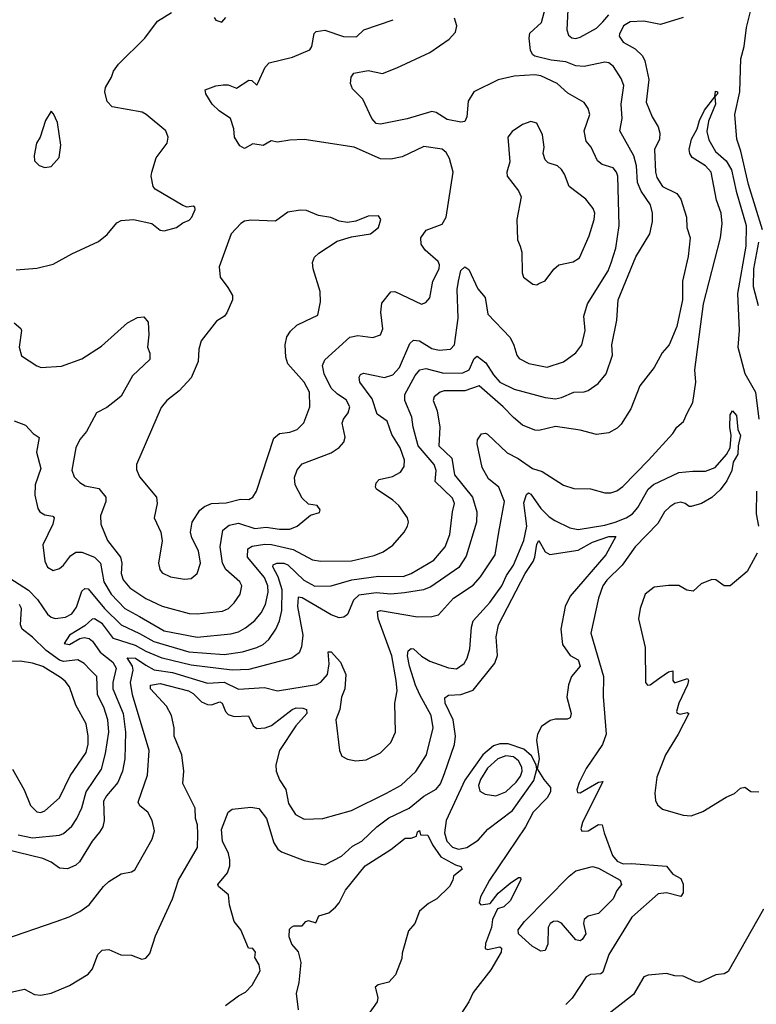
# Model space of a CAD drawing. Extents: x 2057697 to 2160550, y 827490 to 1016834.
# Tile 58 of 256: x 2088572 to 2092151, y 886122 to 890905. Entities that reach past the tile are written whole.
import ezdxf

# ---------------------------------------------------------------- set-up
doc = ezdxf.new("R2010")
doc.units = 0

msp = doc.modelspace()

# ---------------------------------------------------------------- linework, layer by layer
at = {"layer": '0CON20XD'}
for points in [[(2092180.4, 889885), (2092113.3, 890105), (2092076.6, 890266.6), (2092056.8, 890325), (2092047.2, 890445), (2092071.7, 890555), (2092075.7, 890715), (2092092.4, 890775), (2092103.3, 890866.7), (2092128.5, 890965), (2092170.5, 891035)], [(2088525, 888192.9), (2088615, 888133.9), (2088658.2, 888088.2), (2088706.9, 888016.9), (2088725, 888002.9), (2088745, 887997.1), (2088795, 888002.9), (2088825, 888019.6), (2088849.1, 888050.9), (2088875, 888128.9), (2088888.1, 888141.9), (2088905, 888141.2), (2088984.8, 888045), (2089065.9, 887965), (2089155, 887924.1), (2089224.1, 887884.1), (2089394.8, 887835.2), (2089565, 887821.6), (2089655, 887835.2), (2089724.8, 887855.2), (2089755, 887870.7), (2089783.1, 887895), (2089816.7, 887945), (2089834.4, 887985.6), (2089845.2, 888034.8), (2089848, 888135), (2089828.8, 888198.8), (2089802.5, 888247.5), (2089803.3, 888256.7), (2089822, 888265), (2089855, 888265.8), (2089875, 888257.1), (2089952.2, 888182.2), (2090006.1, 888153.9), (2090085, 888155.3), (2090186.2, 888183.8), (2090315, 888201.4), (2090435, 888200.4), (2090475, 888214.5), (2090585, 888279.1), (2090638.7, 888345), (2090662.9, 888405), (2090674.7, 888515), (2090685.3, 888555), (2090675, 888581.5), (2090591.6, 888661.6), (2090595.7, 888715), (2090586.8, 888745), (2090508.2, 888835), (2090484.7, 888925), (2090478.2, 888975), (2090442.9, 889055), (2090444.1, 889085), (2090494, 889176), (2090516.4, 889205), (2090545, 889210.7), (2090632.2, 889187.8), (2090725, 889189.1), (2090755.7, 889204.3), (2090781, 889259), (2090795, 889270), (2090837.6, 889237.6), (2090875, 889179.2), (2090905.5, 889145), (2090975, 889111.1), (2091125, 889069.6), (2091175, 889064), (2091205, 889070), (2091265, 889095.4), (2091315, 889097.1), (2091335, 889104.5), (2091382.7, 889137.3), (2091421.5, 889185), (2091452.3, 889275), (2091449.1, 889325), (2091473.8, 889445), (2091479.7, 889545), (2091565, 889753.1), (2091633.8, 889865), (2091646.2, 889925), (2091647.5, 889965), (2091637.2, 890005), (2091592, 890072), (2091573.8, 890113.8), (2091569, 890195), (2091555.5, 890244.5), (2091487.3, 890365), (2091499.1, 890425), (2091494.5, 890495), (2091507.1, 890585), (2091495, 890619.2), (2091458.1, 890678.1), (2091435, 890694.7), (2091415, 890698), (2091315, 890677.2), (2091275, 890680.4), (2091225, 890700.6), (2091155, 890709), (2091075, 890728.3), (2091064.6, 890734.6), (2091054.6, 890754.6), (2091047.7, 890815), (2091051.2, 890838.8), (2091108, 890892), (2091127.4, 890965)], [(2088555, 889690), (2088655, 889698.5), (2088735, 889717.1), (2088825, 889767.1), (2088955, 889827.5), (2088998, 889862), (2089045, 889918.8), (2089065, 889930), (2089125, 889933.8), (2089214.4, 889914.4), (2089255, 889882), (2089275, 889880), (2089333.8, 889895), (2089365, 889918.1), (2089395, 889930.6), (2089409.4, 889945), (2089425, 889982.5), (2089423.3, 889995), (2089415, 890000), (2089386.1, 889993.9), (2089365, 890002.9), (2089231.2, 890081.2), (2089221.2, 890095), (2089210.8, 890145), (2089214.2, 890165), (2089235.8, 890234.2), (2089288.8, 890305), (2089293.6, 890333.6), (2089282.5, 890365), (2089186.2, 890445), (2089166.7, 890455), (2089021.5, 890481.5), (2088997, 890507), (2088985.6, 890555), (2088988.6, 890575), (2089018, 890625), (2089028, 890655), (2089051.7, 890688.3), (2089180.8, 890815), (2089241.7, 890898.3), (2089310, 890940)], [(2091235.8, 890955), (2091231.3, 890855), (2091239.1, 890829.1), (2091255, 890816.9), (2091275, 890814.2), (2091295, 890820), (2091375, 890864.3), (2091404.9, 890895.1), (2091435, 890928.3)], [(2091795, 890915.7), (2091685, 890882.4), (2091605, 890898.1), (2091538.8, 890895), (2091505.4, 890875), (2091486.7, 890835), (2091485.4, 890825), (2091505, 890795.5), (2091562.8, 890762.8), (2091598.8, 890728.8), (2091610.3, 890705), (2091628.4, 890615), (2091615.9, 890505), (2091645, 890433.8), (2091674, 890384), (2091683.1, 890353.1), (2091680, 890325), (2091657.1, 890275), (2091661.6, 890165), (2091668.3, 890138.3), (2091695.7, 890095), (2091765, 890060.6), (2091783.8, 890033.8), (2091811.9, 889945), (2091813.6, 889895), (2091829.6, 889845), (2091819.6, 889755), (2091793.3, 889635), (2091791.9, 889545), (2091765.4, 889415), (2091727.8, 889325), (2091693.7, 889286.3), (2091654.6, 889215.4), (2091585, 889126.7), (2091541.1, 889015), (2091495, 888940), (2091475, 888920.8), (2091435, 888897.5), (2091375, 888890), (2091295, 888910.6), (2091175, 888928.9), (2091095, 888909.5), (2091075, 888911.5), (2091015.9, 888935.9), (2090972.2, 888972.2), (2090921.1, 889025), (2090805, 889126.5), (2090735, 889102.2), (2090635, 889101.6), (2090614.5, 889095), (2090586.2, 889073.8), (2090580.9, 889055), (2090600.6, 889005), (2090612.9, 888925), (2090609.2, 888835), (2090671.8, 888775), (2090684.2, 888695), (2090772.6, 888585), (2090792.6, 888515), (2090791.6, 888465), (2090741.3, 888298.7), (2090705.8, 888244.2), (2090570.4, 888149.6), (2090534, 888136), (2090441.7, 888121.7), (2090375.2, 888115.2), (2090305, 888120.4), (2090220.4, 888109.6), (2090194.6, 888085), (2090165, 888015.8), (2090146.6, 888003.4), (2090125, 888000), (2090085, 888013.6), (2089945, 888096.4), (2089925, 888100), (2089922.1, 888055), (2089948.2, 887915), (2089941.7, 887858.3), (2089930.2, 887829.8), (2089895, 887803.1), (2089685, 887748.9), (2089604.8, 887745.2), (2089405, 887769.3), (2089264.1, 887804.1), (2089186.5, 887836.5), (2089134.9, 887864.9), (2089028.6, 887898.6), (2088975, 887971.3), (2088935, 887994.1), (2088925, 887992.7), (2088888.9, 887961.1), (2088814, 887915), (2088788.8, 887875), (2088815, 887870.3), (2088865, 887899.7), (2088885, 887903.7), (2088909.2, 887899.2), (2088926.6, 887886.6), (2088963.5, 887833.5), (2089025, 887783.8), (2089041.7, 887755), (2089025.5, 887685), (2089024.5, 887655), (2089074.8, 887535), (2089086.2, 887445), (2089083.2, 887315), (2089072.6, 887255), (2089049.9, 887200.1), (2088994.7, 887135), (2088980.3, 887109.7), (2088983.3, 887015), (2088976.2, 886985), (2088960.7, 886959.3), (2088924.4, 886915), (2088862.9, 886815), (2088845, 886798.9), (2088805, 886780.6), (2088765, 886784.2), (2088725, 886813.1), (2088685, 886830), (2088505, 886874)], [(2088545, 888956), (2088600, 888935), (2088637.5, 888895), (2088666.7, 888875), (2088654.4, 888804.4), (2088675.5, 888725), (2088647.8, 888645), (2088645.6, 888595), (2088660.3, 888530.3), (2088670, 888515), (2088695, 888500), (2088734, 888494), (2088740, 888485), (2088733.3, 888455), (2088684.4, 888355), (2088694.3, 888275), (2088708, 888245), (2088735, 888230), (2088765, 888240), (2088785, 888255.8), (2088818.8, 888301.2), (2088845, 888318.9), (2088875, 888318.5), (2088935, 888294.7), (2088965, 888264.4), (2088980.7, 888175), (2089016.1, 888115), (2089083.4, 888045), (2089155, 888006.2), (2089275, 887937), (2089435, 887906.2), (2089597.9, 887922.1), (2089635, 887931.9), (2089669, 887951), (2089715, 887986.2), (2089745.5, 888024.5), (2089766.9, 888065), (2089779.1, 888125), (2089777.7, 888155), (2089761.7, 888195), (2089679.7, 888295), (2089680.8, 888335), (2089701.7, 888348.3), (2089762.7, 888357.3), (2089795.9, 888355.9), (2089901.5, 888331.5), (2089995, 888281.8), (2090035, 888275.4), (2090185, 888276.2), (2090295, 888302.2), (2090339, 888321), (2090385, 888353.1), (2090439.5, 888415), (2090456.5, 888445), (2090461.1, 888465), (2090456.9, 888485), (2090414.7, 888544.7), (2090385, 888571.5), (2090305.6, 888625), (2090300.9, 888635), (2090304.7, 888655.3), (2090318.7, 888671.3), (2090383.9, 888686.1), (2090422.3, 888707.7), (2090439.5, 888735), (2090442.1, 888765), (2090421.6, 888825), (2090379.9, 888889.9), (2090357.8, 888955), (2090309.6, 888989.6), (2090284.2, 889064.2), (2090224.6, 889145), (2090222.1, 889167.9), (2090228.6, 889181.4), (2090242.4, 889187.6), (2090345, 889167.3), (2090385, 889180.3), (2090416.8, 889215), (2090467.9, 889332.1), (2090485, 889348.5), (2090515, 889345.4), (2090575, 889308), (2090609.5, 889299.5), (2090665, 889304.5), (2090685, 889326.2), (2090702.3, 889455), (2090698.5, 889595), (2090703.5, 889635), (2090715, 889686.7), (2090735, 889703.8), (2090755, 889691.2), (2090798.5, 889598.5), (2090833.6, 889555), (2090846.4, 889475), (2090955, 889361.2), (2090973.5, 889323.5), (2090987.5, 889275), (2090999.5, 889259.5), (2091046.7, 889235), (2091135, 889216.7), (2091215, 889242.5), (2091273.8, 889286.2), (2091303.1, 889325), (2091319.4, 889395), (2091313.3, 889465), (2091331.2, 889525), (2091431.3, 889685), (2091446.5, 889723.5), (2091468.5, 889795), (2091484.7, 889905), (2091477.6, 890145), (2091471.5, 890165), (2091455, 890185.5), (2091402.2, 890202.2), (2091378.8, 890218.8), (2091348.5, 890285), (2091324.4, 890315), (2091315.5, 890365), (2091342.9, 890445), (2091335, 890474), (2091315, 890502.9), (2091235, 890548.1), (2091183.1, 890595), (2091105, 890631.8), (2091075, 890636.8), (2090975, 890630), (2090896.7, 890613.3), (2090778.5, 890555), (2090751.5, 890508.5), (2090745, 890432.5), (2090735, 890410.8), (2090715, 890406.7), (2090649.7, 890420.3), (2090595, 890454.6), (2090575, 890458.8), (2090455, 890422.9), (2090325, 890398.1), (2090305, 890400.5), (2090282.7, 890425), (2090239.4, 890519.4), (2090189.7, 890569.7), (2090180, 890595), (2090182.2, 890625), (2090196.2, 890645), (2090265, 890658.2), (2090335, 890644.4), (2090405, 890671.2), (2090565, 890745.4), (2090659.2, 890810.8), (2090689.4, 890845), (2090696.7, 890875), (2090685, 890912)], [(2088545, 889432.9), (2088577.5, 889405), (2088581.4, 889395), (2088570, 889315), (2088581.7, 889271.7), (2088655, 889223.3), (2088676.1, 889216.1), (2088775, 889221.9), (2088875, 889256.9), (2088970.5, 889319.5), (2089096.8, 889433.2), (2089145, 889458), (2089175, 889461.2), (2089195.7, 889435), (2089199.4, 889375), (2089194, 889315), (2089203.8, 889285), (2089203.8, 889255), (2089120, 889175), (2089065, 889076.2), (2089038.8, 889055), (2088995, 889020.8), (2088946.2, 888995), (2088896.2, 888905), (2088864.5, 888865.5), (2088844.6, 888825.4), (2088826.4, 888716.4), (2088836.9, 888685), (2088865, 888656.9), (2088890.8, 888640.8), (2088957.3, 888627.3), (2088990.6, 888585), (2088991.5, 888565), (2088965.5, 888495), (2088966.2, 888455), (2088998.2, 888375), (2089061.9, 888295), (2089067.8, 888265), (2089065.4, 888215), (2089075.4, 888185), (2089106.7, 888145), (2089185, 888094), (2089265, 888056.7), (2089395, 888021.1), (2089435, 888018.7), (2089558.3, 888031.7), (2089586.9, 888045), (2089615, 888072.2), (2089643.3, 888115), (2089651.1, 888155), (2089641.1, 888175), (2089574.5, 888234.5), (2089557, 888265), (2089546.2, 888343.8), (2089558.5, 888425), (2089590.6, 888449.4), (2089635, 888459.7), (2089715, 888434.3), (2089769.3, 888439.3), (2089835, 888429.6), (2089885, 888430.3), (2089920.8, 888445), (2089985, 888498.8), (2090029.3, 888510.7), (2090032.5, 888525), (2090017.5, 888545), (2089975, 888552), (2089945, 888581.2), (2089910.6, 888645), (2089907.9, 888682.1), (2089920.7, 888719.3), (2089945, 888747.8), (2090085, 888801.5), (2090123.7, 888826.3), (2090146.7, 888853.3), (2090153, 888877), (2090138.5, 888945), (2090145.6, 888965), (2090168.2, 888995), (2090175.5, 889025), (2090158.8, 889058.8), (2090116.8, 889086.8), (2090084.8, 889114.8), (2090051.6, 889185), (2090042.7, 889225), (2090055, 889252.5), (2090176.5, 889363.5), (2090215, 889371.8), (2090288, 889362), (2090325, 889374), (2090336.1, 889403.9), (2090327.3, 889485), (2090332.1, 889527.9), (2090375, 889583.3), (2090395, 889584), (2090525, 889524), (2090545, 889531.2), (2090565, 889553.3), (2090579.6, 889635), (2090609.6, 889695), (2090612.5, 889715), (2090605, 889730), (2090542.5, 889785), (2090523.1, 889815), (2090521.9, 889845), (2090546.6, 889883.4), (2090625, 889912), (2090644.4, 889945), (2090677.8, 890165), (2090660.3, 890230.3), (2090645, 890259.2), (2090625, 890275.5), (2090535, 890289.4), (2090430.9, 890239.1), (2090375, 890227.8), (2090325, 890229.3), (2090197.5, 890285), (2089955, 890323.1), (2089885, 890320.5), (2089825, 890309.4), (2089794.1, 890315.9), (2089755, 890293.3), (2089705, 890302), (2089665, 890280), (2089641.7, 890291.7), (2089616.2, 890335), (2089613.3, 890375), (2089595.8, 890425), (2089542.1, 890462.1), (2089506.7, 890495), (2089476, 890545), (2089473.8, 890565), (2089525.8, 890584.2), (2089561.5, 890588.5), (2089585, 890587.8), (2089625, 890572.7), (2089685, 890611.4), (2089699.7, 890609.7), (2089725, 890587.5), (2089730.6, 890599.4), (2089764.4, 890675), (2089785, 890695.7), (2089897.1, 890722.9), (2089982.2, 890757.8), (2089991.4, 890775), (2090002.5, 890837.5), (2090012.5, 890847.5), (2090055.6, 890854.4), (2090145, 890823.8), (2090207.9, 890822.1), (2090245, 890855.8), (2090386.2, 890905)], [(2089517.5, 890915), (2089525, 890902.5), (2089555, 890892.5), (2089573.3, 890915)], [(2088748.8, 886525), (2088812.8, 886547.2), (2088865, 886573.1), (2088909.4, 886605), (2088979.2, 886695), (2089005, 886719.2), (2089065, 886756), (2089115, 886766), (2089131.2, 886775), (2089215.7, 886925), (2089227.1, 886965), (2089216.7, 887015), (2089194.4, 887055), (2089156.2, 887086.2), (2089148.5, 887105), (2089192.5, 887235), (2089201.8, 887355), (2089119.6, 887625), (2089110, 887685), (2089124.4, 887745), (2089119.8, 887765), (2089094.4, 887805), (2089135, 887803), (2089185, 887770), (2089225, 887746.8), (2089315, 887733.6), (2089485, 887683.1), (2089565, 887687), (2089635, 887653.3), (2089761.8, 887661.8), (2089825, 887644.5), (2090015, 887676.2), (2090035, 887686.9), (2090067.6, 887725), (2090075.8, 887775.8), (2090070.8, 887835), (2090085, 887834.4), (2090130.4, 887785), (2090156.5, 887725), (2090151.2, 887655), (2090135.7, 887614.3), (2090127.6, 887555), (2090108.9, 887505), (2090126.4, 887355), (2090137.9, 887327.9), (2090165, 887312.5), (2090205.6, 887305.6), (2090255, 887310), (2090325, 887344.4), (2090375.4, 887394.6), (2090398.1, 887445), (2090395.5, 887585), (2090406.8, 887645), (2090401.1, 887695), (2090379.6, 887815), (2090313.6, 887996.4), (2090310.1, 888029.9), (2090325, 888035.3), (2090505, 888005.3), (2090575, 888006.7), (2090606.3, 888013.7), (2090680, 888095), (2090775, 888158.5), (2090811.5, 888198.5), (2090882.5, 888305), (2090900.7, 888415), (2090928.1, 888565), (2090900.5, 888635), (2090850, 888675), (2090819.7, 888729.7), (2090794.4, 888845.6), (2090796.2, 888865), (2090816.4, 888893.6), (2090835, 888896.7), (2090845, 888891.2), (2090941.2, 888801.2), (2090994.2, 888774.2), (2091064.2, 888725), (2091110.1, 888710.1), (2091215, 888643.5), (2091265, 888628.1), (2091345, 888625.6), (2091415, 888606.7), (2091445, 888606.7), (2091473, 888617), (2091502.1, 888637.9), (2091626.9, 888765), (2091745.7, 888895), (2091765, 888925.8), (2091797, 888953), (2091815, 888993.3), (2091842.5, 889045), (2091857.9, 889145), (2091852.9, 889205), (2091893.8, 889525), (2091977.9, 889845), (2091984.7, 889915), (2091979.7, 889965), (2091958.5, 890028.5), (2091931.5, 890165), (2091904.5, 890195), (2091840, 890235), (2091827.8, 890255), (2091825.3, 890275), (2091836.5, 890325), (2091863.8, 890375), (2091875.6, 890415.6), (2091899.6, 890465), (2091950, 890530), (2091952.5, 890557.5), (2091962.5, 890555), (2091962.5, 890545), (2091950, 890530), (2091952.2, 890495), (2091918.5, 890411.5), (2091911.2, 890361.2), (2091920.9, 890320.9), (2091953.5, 890265), (2092005, 890219.2), (2092031, 890175), (2092052.6, 890072.6), (2092102.3, 889905), (2092100.9, 889805), (2092060.5, 889575), (2092068.2, 889395), (2092062.1, 889315), (2092095, 889185.8), (2092146.6, 889095), (2092164.1, 888965)], [(2088695, 890186.7), (2088725, 890192.5), (2088763.3, 890235), (2088772.5, 890295), (2088756.2, 890405), (2088737, 890447), (2088725, 890460), (2088697.5, 890415), (2088672.5, 890335), (2088653.3, 890305), (2088643.3, 890245), (2088645, 890220), (2088666.4, 890196.4), (2088695, 890186.7)], [(2091085, 889617.5), (2091095, 889623.3), (2091125, 889636.7), (2091166.6, 889693.4), (2091191.2, 889715), (2091261.3, 889728.7), (2091291.4, 889748.6), (2091339.6, 889855), (2091363.5, 889935), (2091365.8, 889965), (2091358.4, 889988.4), (2091322.8, 890032.8), (2091241.1, 890095), (2091220, 890155), (2091205, 890178), (2091185, 890195.6), (2091140.4, 890210.4), (2091125.8, 890225), (2091116.2, 890255), (2091120, 890285), (2091112, 890345), (2091085, 890402.5), (2091055, 890410), (2091015, 890396), (2090965, 890362), (2090944, 890335), (2090953.5, 890215), (2090938.8, 890165), (2090941.2, 890145), (2090995, 890074.3), (2091007.9, 890045), (2090987.5, 889935), (2090991.4, 889835), (2091004.3, 889804.3), (2091012.5, 889775), (2091014.2, 889675), (2091020, 889655), (2091065, 889620), (2091085, 889617.5)], [(2089372.9, 888187.1), (2089405, 888190.8), (2089434.2, 888215), (2089450, 888265), (2089441.5, 888325), (2089408.3, 888388.3), (2089402.2, 888415), (2089410.6, 888465), (2089447.5, 888522.5), (2089469.7, 888540.3), (2089505, 888555.7), (2089575, 888558.1), (2089645, 888576.7), (2089685, 888574.4), (2089704.6, 888585.4), (2089722.2, 888615), (2089807, 888873), (2089834.6, 888895.4), (2089885, 888901.8), (2089921.2, 888915), (2089952.6, 888947.4), (2089982.1, 889025), (2089981.1, 889095), (2089953.8, 889145), (2089875, 889233.3), (2089865.8, 889265), (2089861.9, 889325), (2089870, 889365), (2089888.1, 889391.9), (2089919.1, 889420.8), (2089961.9, 889441.9), (2090020.3, 889469.7), (2090034, 889535), (2090032.5, 889585), (2089998.1, 889695), (2089995.7, 889725), (2090005, 889752), (2090025, 889771.4), (2090115, 889830), (2090185, 889850), (2090277.5, 889865), (2090316.2, 889895), (2090326.7, 889935), (2090315, 889952.5), (2090265, 889950), (2090205, 889925.8), (2090165, 889920), (2090125, 889925.7), (2090084.3, 889944.3), (2090024.3, 889954.3), (2089965, 889978.8), (2089935, 889980), (2089875, 889970), (2089815, 889925.7), (2089695, 889931.2), (2089665, 889926.7), (2089646.7, 889915), (2089600, 889865), (2089540.8, 889705), (2089546, 889655), (2089584.1, 889604.1), (2089606, 889565), (2089606.2, 889545), (2089578.3, 889481.7), (2089567.5, 889465), (2089528.8, 889441.2), (2089453.5, 889345), (2089442.7, 889305), (2089440, 889245), (2089405.3, 889164.7), (2089347.2, 889102.8), (2089288, 889055), (2089259.1, 889020.9), (2089139.1, 888745), (2089139.8, 888719.8), (2089155, 888684), (2089237.5, 888585), (2089240, 888555), (2089225.8, 888485), (2089258, 888415), (2089264.2, 888374.2), (2089246, 888265), (2089252.9, 888235), (2089265, 888217.5), (2089305, 888198.1), (2089372.9, 888187.1)], [(2092162.2, 889515), (2092137.7, 889607.7), (2092139.2, 889695), (2092163.3, 889825)], [(2088515, 886178.1), (2088595, 886195.7), (2088645, 886170), (2088675, 886167.5), (2088725, 886176), (2088815, 886214.2), (2088905, 886268.6), (2088925.6, 886295), (2088951.4, 886365), (2088973.8, 886386.2), (2089005, 886388.5), (2089063.4, 886363.4), (2089115, 886361.1), (2089165, 886342.5), (2089185, 886346), (2089205, 886370), (2089231.8, 886455), (2089315.4, 886635), (2089344.5, 886725), (2089436.1, 886883.9), (2089438.3, 886948.3), (2089436.3, 886993.7), (2089425.8, 887025), (2089425.5, 887075), (2089365.7, 887195), (2089370, 887255), (2089359.5, 887335), (2089322.5, 887425), (2089322.9, 887465), (2089309.5, 887525), (2089285, 887571.1), (2089207.5, 887655), (2089207.6, 887672.4), (2089255, 887680.2), (2089392.9, 887645), (2089415, 887632), (2089455, 887591.1), (2089485, 887578.2), (2089505, 887577.1), (2089545, 887592.3), (2089556.5, 887585), (2089571.8, 887545), (2089585, 887530.4), (2089615, 887520.8), (2089683.8, 887523.8), (2089706.7, 887475), (2089725, 887461.8), (2089765, 887466), (2089795, 887476.5), (2089895.5, 887555), (2089915, 887562), (2089948.6, 887561.4), (2089966.5, 887555), (2089967.8, 887535), (2089914.4, 887475.6), (2089834.3, 887355), (2089816.7, 887285), (2089818.9, 887255), (2089835, 887212.5), (2089865.5, 887165.5), (2089878.1, 887098.1), (2089912.2, 887045), (2089955, 887022.5), (2090045, 887024.5), (2090185, 887064.4), (2090355, 887148.1), (2090425, 887186.2), (2090497.3, 887252.7), (2090548.8, 887335), (2090581.8, 887465), (2090570.8, 887525), (2090516, 887626), (2090495, 887672.2), (2090466.2, 887765), (2090456.2, 887815), (2090460, 887840), (2090475, 887851.5), (2090485, 887848.8), (2090523.9, 887813.9), (2090565, 887789.7), (2090655, 887756.1), (2090695, 887752.1), (2090732.3, 887777.7), (2090746.9, 887803.1), (2090760.1, 887849.9), (2090767.5, 887955), (2090775.5, 887985), (2090855.9, 888074.1), (2090914.2, 888155), (2090937.4, 888205), (2090971.2, 888255), (2091022.3, 888375), (2091035.9, 888445), (2091022, 888558), (2091035, 888599.1), (2091045, 888606.4), (2091055, 888600), (2091105, 888531.3), (2091145, 888490), (2091172.6, 888472.6), (2091245, 888437.1), (2091285, 888429.2), (2091415, 888450.2), (2091465, 888464.5), (2091518.2, 888485), (2091549.7, 888505), (2091575.3, 888535), (2091626, 888624), (2091652.4, 888647.6), (2091775, 888705.5), (2091842.6, 888712.6), (2091905, 888711.4), (2091950.9, 888729.1), (2092006.9, 888793.1), (2092024.2, 888825), (2092028.5, 888885), (2092021.8, 888925), (2092024.5, 888985), (2092035, 889005.8), (2092055, 888982), (2092061.8, 888915), (2092074, 888885), (2092063.1, 888835), (2092062.1, 888795), (2092038.2, 888755), (2092031.4, 888715), (2092007.5, 888665), (2091975, 888621.2), (2091935, 888584), (2091884.3, 888555.7), (2091835, 888541.2), (2091825, 888540), (2091805.7, 888555.7), (2091785, 888560.8), (2091755.7, 888554.3), (2091730.7, 888539.3), (2091705.5, 888514.5), (2091672, 888458), (2091562.1, 888345), (2091500, 888255), (2091425, 888182.7), (2091406.1, 888155), (2091383.8, 888095), (2091346.7, 887925), (2091409.1, 887715), (2091407.2, 887617.2), (2091421.5, 887435), (2091403.2, 887385), (2091325, 887268.6), (2091290.4, 887199.6), (2091278.8, 887165), (2091282, 887152), (2091295, 887150), (2091385, 887201.4), (2091405.8, 887205), (2091306.9, 887005), (2091298.8, 886975), (2091303.6, 886963.6), (2091335, 886964.4), (2091385, 886995.7), (2091402.5, 886995), (2091411.4, 886955), (2091452.5, 886845), (2091475, 886817.5), (2091504.7, 886804.7), (2091545, 886807.2), (2091715, 886793.1), (2091745, 886754.2), (2091785, 886733.3), (2091795.4, 886705.4), (2091796.2, 886663.8), (2091785, 886645.8), (2091715, 886664.5), (2091675, 886658.5), (2091545.7, 886545), (2091435, 886364), (2091405, 886278.6), (2091395, 886270.5), (2091345, 886267.3), (2091323.8, 886256.2), (2091256.9, 886153.1), (2091225, 886121.9)], [(2092152.1, 888615), (2092150, 888505), (2092162, 888445)], [(2089572.7, 886117.3), (2089635, 886164.2), (2089669.1, 886180.9), (2089701.2, 886215), (2089740, 886285), (2089736, 886315), (2089715, 886350), (2089718, 886375), (2089705, 886393.3), (2089683.3, 886395), (2089647.5, 886485), (2089615, 886524), (2089591.9, 886605), (2089587.5, 886655), (2089538, 886695), (2089534.5, 886704.5), (2089581.2, 886761.2), (2089592.9, 886795), (2089592.5, 886825), (2089586.2, 886855), (2089558, 886915), (2089552.1, 886972.1), (2089585.9, 887055), (2089605, 887070.6), (2089695, 887080.5), (2089734.2, 887074.2), (2089770.8, 887025), (2089806.7, 886906.7), (2089826.4, 886876.4), (2089845, 886863.6), (2089955, 886820.4), (2090055, 886800.6), (2090135, 886841.8), (2090189.3, 886890.8), (2090235.2, 886914.8), (2090306.8, 886985), (2090365, 887028.3), (2090465, 887075.9), (2090535, 887133.7), (2090595, 887167.3), (2090617.2, 887192.8), (2090636.3, 887243.7), (2090684.3, 887385), (2090690, 887425), (2090678, 887505), (2090639.6, 887585), (2090638.2, 887611.8), (2090655.4, 887624.6), (2090715, 887627.3), (2090775, 887648.5), (2090881.2, 887778.8), (2090893.6, 887816.4), (2090887.6, 887907.6), (2090898.1, 887965), (2091028.9, 888215), (2091066.6, 888273.4), (2091075.6, 888295), (2091085, 888357.5), (2091095, 888375.8), (2091125, 888320.8), (2091147.7, 888307.8), (2091285, 888328), (2091355, 888367.6), (2091435, 888395.2), (2091469.2, 888395), (2091419.3, 888305), (2091246.9, 888105), (2091222.1, 888055), (2091201.4, 887945), (2091210.2, 887870.2), (2091247.4, 887817.4), (2091286.2, 887795), (2091295.9, 887765), (2091252.9, 887715), (2091238.6, 887675), (2091231.2, 887615), (2091251.2, 887535), (2091246.1, 887513.9), (2091232.2, 887507.8), (2091175, 887507.8), (2091148.8, 887501.2), (2091107.9, 887472.1), (2091087.9, 887435), (2091083.8, 887405), (2091096.9, 887315), (2091087, 887267), (2091118.1, 887215), (2091151.2, 887175), (2091151.8, 887155), (2091134.8, 887125.2), (2091066.2, 887055), (2091029.3, 886985), (2090855, 886725.5), (2090811.4, 886645), (2090804, 886615), (2090812.5, 886605), (2090857.7, 886612.3), (2090897.5, 886662.5), (2090955, 886710.8), (2090995, 886737.8), (2091005, 886738.8), (2091007.6, 886727.6), (2090954.8, 886625.2), (2090925, 886596.5), (2090894, 886586), (2090870, 886535), (2090863.8, 886495), (2090835, 886417.5), (2090834, 886394), (2090845, 886388.8), (2090905, 886401.2), (2090913.3, 886395), (2090912, 886375), (2090860.8, 886289.2), (2090775, 886180), (2090754.7, 886135.3), (2090695, 886042.5)], [(2092155, 888314.2), (2092107.2, 888225), (2092023.3, 888155), (2091995.5, 888155.5), (2091955, 888183.8), (2091935, 888186), (2091882.5, 888165), (2091845, 888129.2), (2091813.4, 888133.4), (2091775, 888156.2), (2091725, 888156.2), (2091655, 888148), (2091610.8, 888115), (2091586.9, 888045), (2091579.4, 887995), (2091611.1, 887855), (2091613.3, 887685), (2091622.5, 887672.5), (2091635, 887673.5), (2091682.3, 887707.7), (2091725, 887736.7), (2091745, 887742.5), (2091746.2, 887695), (2091754, 887684), (2091817.5, 887705), (2091821.2, 887695), (2091816.5, 887675), (2091774.5, 887585), (2091764, 887545), (2091766.7, 887536.7), (2091781.7, 887531.7), (2091815, 887540), (2091822.5, 887535), (2091770.9, 887435), (2091709.7, 887335), (2091667.1, 887225), (2091657.9, 887147.9), (2091662.1, 887112.1), (2091671.2, 887091.2), (2091695, 887070), (2091795, 887041.8), (2091835, 887038.5), (2091891.3, 887058.7), (2092005, 887129.2), (2092045, 887146), (2092075, 887172.9), (2092095, 887176.7), (2092125, 887156), (2092164.1, 887154.1)], [(2088565, 886946.2), (2088635, 886931.6), (2088765, 886943.3), (2088785, 886952.3), (2088825, 886988.2), (2088850, 887025), (2088873.8, 887076.2), (2088894.7, 887155), (2088969.5, 887265), (2088989.3, 887340.7), (2089004.8, 887445), (2089000.7, 887505), (2088981.2, 887565), (2088950.5, 887625), (2088946.8, 887715), (2088916.5, 887745), (2088885, 887777.3), (2088855.3, 887795.3), (2088785, 887787.2), (2088765, 887793.4), (2088700.6, 887840.6), (2088635, 887905.3), (2088584.8, 887944.8), (2088575.9, 887965.9), (2088581.2, 888045), (2088571.4, 888065)], [(2088537.5, 887265), (2088593.5, 887165), (2088625, 887088), (2088655, 887057.5), (2088675, 887054.4), (2088695, 887061.9), (2088765, 887125.6), (2088818.1, 887231.9), (2088894.6, 887345), (2088904.3, 887385.8), (2088905.8, 887425), (2088894.7, 887485), (2088844.6, 887575), (2088813.9, 887665), (2088792.8, 887692.8), (2088769.9, 887709.9), (2088685, 887762.5), (2088635, 887780), (2088575, 887790), (2088457.8, 887787.8)], [(2090705, 886876.6), (2090745, 886883.9), (2090799.5, 886920.5), (2090846.5, 886973.5), (2090966.3, 887063.7), (2091070.4, 887209.6), (2091084.2, 887265), (2091082, 887285), (2091058.9, 887328.9), (2091021.4, 887361.4), (2090945, 887387.7), (2090905, 887387), (2090875, 887378.1), (2090822.5, 887335), (2090735, 887211), (2090644.9, 887015), (2090635.7, 886955.7), (2090646.9, 886915), (2090675, 886885.6), (2090705, 886876.6)], [(2090885, 887134.4), (2090935, 887154.5), (2090985, 887201.1), (2091005, 887230), (2091013.2, 887255), (2091012, 887275), (2090995.2, 887305), (2090970.9, 887325), (2090935, 887329.1), (2090895, 887314.2), (2090845, 887269.7), (2090810.9, 887215), (2090800.9, 887185), (2090807.9, 887157.9), (2090833.2, 887143.2), (2090885, 887134.4)], [(2089926.2, 886095), (2089916.5, 886175), (2089930.8, 886229.2), (2089940, 886325), (2089927.6, 886377.6), (2089894.5, 886415), (2089880.8, 886450.8), (2089883, 886487), (2089893, 886497), (2089905, 886503.3), (2089945, 886503.3), (2089962.5, 886525), (2089975, 886530), (2090011.7, 886518.3), (2090025, 886552.5), (2090075, 886566), (2090106, 886594), (2090124.4, 886615), (2090155, 886677.5), (2090250.6, 886795), (2090376.2, 886873.8), (2090445, 886929.2), (2090475, 886930), (2090500, 886940), (2090505, 886960), (2090515, 886966), (2090520, 886945), (2090555, 886943.3), (2090577.7, 886897.7), (2090618.3, 886838.3), (2090689.7, 886799.7), (2090715, 886792.5), (2090721.7, 886778.3), (2090680, 886745), (2090677.5, 886725), (2090661.2, 886695), (2090598.6, 886635), (2090558.4, 886611.6), (2090514.2, 886575), (2090491.9, 886515), (2090461.4, 886478.6), (2090431.3, 886371.3), (2090429.4, 886345), (2090398.6, 886265), (2090365, 886229.4), (2090313.5, 886216.5), (2090300, 886205), (2090312.2, 886155), (2090309.6, 886135), (2090195.3, 885974.7)], [(2091105, 886381.1), (2091061.4, 886405), (2090996.2, 886465), (2090993.9, 886483.9), (2091024.7, 886525), (2091241.4, 886745), (2091275, 886770.3), (2091355, 886791.4), (2091385, 886784), (2091490.3, 886725), (2091496, 886705), (2091473.9, 886675), (2091455.4, 886635), (2091385, 886562.8), (2091335, 886550.8), (2091314.8, 886535.2), (2091311.4, 886515), (2091322.9, 886465), (2091305, 886436.7), (2091295, 886430.5), (2091275, 886435.6), (2091205, 886517.3), (2091185, 886526.9), (2091165, 886525.4), (2091149.4, 886515), (2091139.6, 886495), (2091138.9, 886415), (2091125, 886384.3), (2091105, 886381.1)], [(2092186.7, 886585), (2092015, 886282.5), (2091995, 886270), (2091955, 886266), (2091875, 886228.8), (2091855, 886231.2), (2091795, 886258.8), (2091755, 886261.2), (2091715, 886272), (2091625, 886264), (2091605, 886256), (2091555, 886170), (2091407.8, 886055)], [(2088495, 886436.9), (2088748.8, 886525)]]:
    msp.add_lwpolyline(points, dxfattribs=at)

doc.saveas('drawing.dxf')
